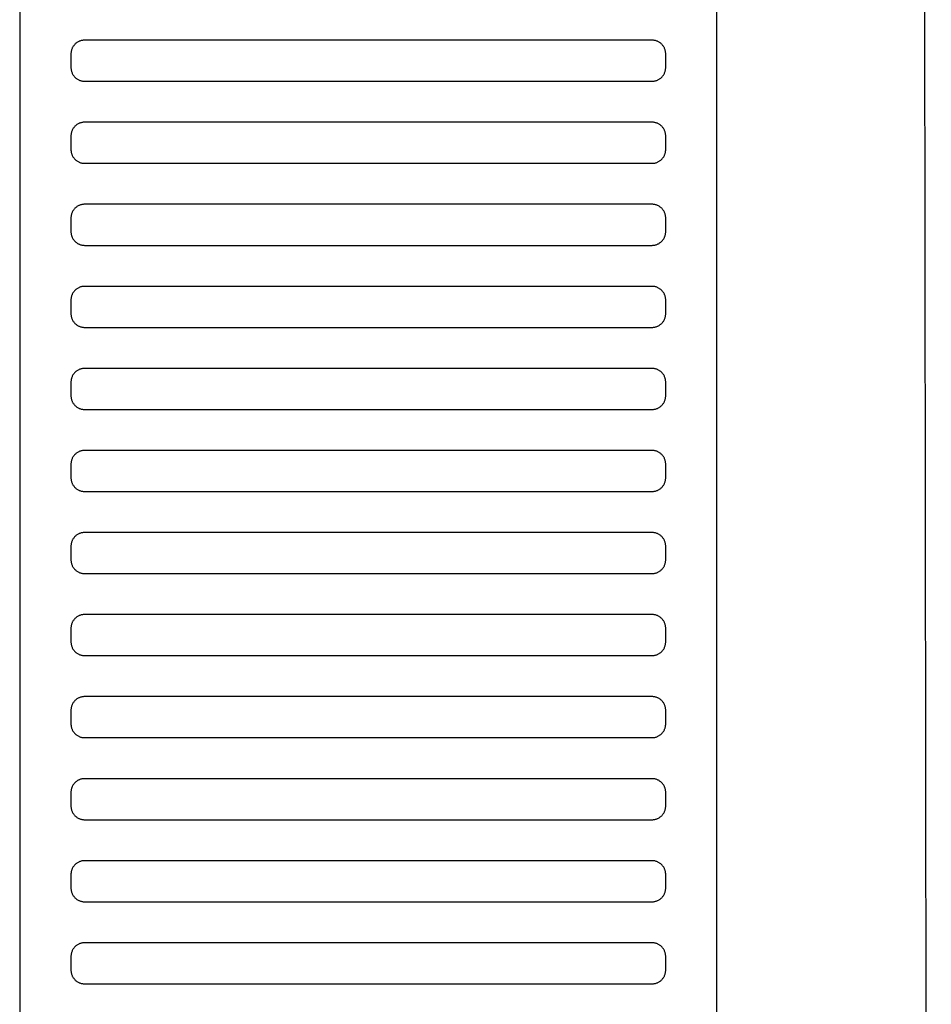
# Model space of a CAD drawing. Header units: millimetres. Extents: x -32221 to 212500, y 31663 to 93766.
# Tile 235 of 256: x 88788 to 88921, y 49116 to 49260. Entities that reach past the tile are written whole.
import ezdxf

# ---------------------------------------------------------------- set-up
doc = ezdxf.new("R2010")
doc.units = ezdxf.units.MM
doc.layers.add('Sciany', color=251, linetype='Continuous')
doc.layers.add('Wyposazenie', color=251, linetype='Continuous')

msp = doc.modelspace()

# ---------------------------------------------------------------- linework, layer by layer
at = {"layer": 'Sciany', "color": 251, "true_color": 0x636466}
msp.add_line((88921.488, 48475.651), (88918.777, 50705.542), dxfattribs=at)
at = {"layer": 'Wyposazenie', "color": 251, "true_color": 0x636466}
for points in [[(88890.133, 48833.117), (88890.133, 50348.076), (88788.133, 50348.076), (88788.133, 48833.117)], [(88880.633, 49251.076), (88880.736, 49251.079), (88880.837, 49251.087), (88880.937, 49251.099), (88881.035, 49251.117), (88881.132, 49251.139), (88881.227, 49251.166), (88881.32, 49251.198), (88881.411, 49251.234), (88881.499, 49251.274), (88881.586, 49251.318), (88881.669, 49251.366), (88881.75, 49251.418), (88881.829, 49251.474), (88881.904, 49251.533), (88881.977, 49251.596), (88882.047, 49251.663), (88882.113, 49251.732), (88882.176, 49251.805), (88882.235, 49251.88), (88882.291, 49251.959), (88882.343, 49252.04), (88882.391, 49252.124), (88882.435, 49252.21), (88882.475, 49252.298), (88882.511, 49252.389), (88882.543, 49252.482), (88882.57, 49252.577), (88882.592, 49252.674), (88882.61, 49252.772), (88882.622, 49252.872), (88882.63, 49252.974), (88882.633, 49253.076), (88882.633, 49255.076), (88882.63, 49255.179), (88882.622, 49255.281), (88882.61, 49255.381), (88882.592, 49255.479), (88882.57, 49255.576), (88882.543, 49255.671), (88882.511, 49255.764), (88882.475, 49255.854), (88882.435, 49255.943), (88882.391, 49256.029), (88882.343, 49256.113), (88882.291, 49256.194), (88882.235, 49256.273), (88882.176, 49256.348), (88882.113, 49256.421), (88882.047, 49256.49), (88881.977, 49256.556), (88881.904, 49256.619), (88881.829, 49256.679), (88881.75, 49256.735), (88881.669, 49256.787), (88881.586, 49256.835), (88881.499, 49256.879), (88881.411, 49256.919), (88881.32, 49256.955), (88881.227, 49256.986), (88881.132, 49257.013), (88881.035, 49257.036), (88880.937, 49257.053), (88880.837, 49257.066), (88880.736, 49257.074), (88880.633, 49257.076), (88797.633, 49257.076), (88797.53, 49257.074), (88797.428, 49257.066), (88797.328, 49257.053), (88797.23, 49257.036), (88797.133, 49257.013), (88797.038, 49256.986), (88796.945, 49256.955), (88796.855, 49256.919), (88796.766, 49256.879), (88796.68, 49256.835), (88796.596, 49256.787), (88796.515, 49256.735), (88796.436, 49256.679), (88796.361, 49256.619), (88796.288, 49256.556), (88796.219, 49256.49), (88796.153, 49256.421), (88796.09, 49256.348), (88796.03, 49256.273), (88795.975, 49256.194), (88795.922, 49256.113), (88795.874, 49256.029), (88795.83, 49255.943), (88795.79, 49255.854), (88795.754, 49255.764), (88795.723, 49255.671), (88795.696, 49255.576), (88795.673, 49255.479), (88795.656, 49255.381), (88795.643, 49255.281), (88795.635, 49255.179), (88795.633, 49255.076), (88795.633, 49253.076), (88795.635, 49252.974), (88795.643, 49252.872), (88795.656, 49252.772), (88795.673, 49252.674), (88795.696, 49252.577), (88795.723, 49252.482), (88795.754, 49252.389), (88795.79, 49252.298), (88795.83, 49252.21), (88795.874, 49252.124), (88795.922, 49252.04), (88795.975, 49251.959), (88796.03, 49251.88), (88796.09, 49251.805), (88796.153, 49251.732), (88796.219, 49251.663), (88796.288, 49251.596), (88796.361, 49251.533), (88796.436, 49251.474), (88796.515, 49251.418), (88796.596, 49251.366), (88796.68, 49251.318), (88796.766, 49251.274), (88796.855, 49251.234), (88796.945, 49251.198), (88797.038, 49251.166), (88797.133, 49251.139), (88797.23, 49251.117), (88797.328, 49251.099), (88797.428, 49251.087), (88797.53, 49251.079), (88797.633, 49251.076)], [(88880.633, 49239.076), (88880.736, 49239.079), (88880.837, 49239.087), (88880.937, 49239.099), (88881.035, 49239.117), (88881.132, 49239.139), (88881.227, 49239.166), (88881.32, 49239.198), (88881.411, 49239.234), (88881.499, 49239.274), (88881.586, 49239.318), (88881.669, 49239.366), (88881.75, 49239.418), (88881.829, 49239.474), (88881.904, 49239.533), (88881.977, 49239.596), (88882.047, 49239.663), (88882.113, 49239.732), (88882.176, 49239.805), (88882.235, 49239.88), (88882.291, 49239.959), (88882.343, 49240.04), (88882.391, 49240.124), (88882.435, 49240.21), (88882.475, 49240.298), (88882.511, 49240.389), (88882.543, 49240.482), (88882.57, 49240.577), (88882.592, 49240.674), (88882.61, 49240.772), (88882.622, 49240.872), (88882.63, 49240.974), (88882.633, 49241.076), (88882.633, 49243.076), (88882.63, 49243.179), (88882.622, 49243.281), (88882.61, 49243.381), (88882.592, 49243.479), (88882.57, 49243.576), (88882.543, 49243.671), (88882.511, 49243.764), (88882.475, 49243.854), (88882.435, 49243.943), (88882.391, 49244.029), (88882.343, 49244.113), (88882.291, 49244.194), (88882.235, 49244.273), (88882.176, 49244.348), (88882.113, 49244.421), (88882.047, 49244.49), (88881.977, 49244.556), (88881.904, 49244.619), (88881.829, 49244.679), (88881.75, 49244.735), (88881.669, 49244.787), (88881.586, 49244.835), (88881.499, 49244.879), (88881.411, 49244.919), (88881.32, 49244.955), (88881.227, 49244.986), (88881.132, 49245.013), (88881.035, 49245.036), (88880.937, 49245.053), (88880.837, 49245.066), (88880.736, 49245.074), (88880.633, 49245.076), (88797.633, 49245.076), (88797.53, 49245.074), (88797.428, 49245.066), (88797.328, 49245.053), (88797.23, 49245.036), (88797.133, 49245.013), (88797.038, 49244.986), (88796.945, 49244.955), (88796.855, 49244.919), (88796.766, 49244.879), (88796.68, 49244.835), (88796.596, 49244.787), (88796.515, 49244.735), (88796.436, 49244.679), (88796.361, 49244.619), (88796.288, 49244.556), (88796.219, 49244.49), (88796.153, 49244.421), (88796.09, 49244.348), (88796.03, 49244.273), (88795.975, 49244.194), (88795.922, 49244.113), (88795.874, 49244.029), (88795.83, 49243.943), (88795.79, 49243.854), (88795.754, 49243.764), (88795.723, 49243.671), (88795.696, 49243.576), (88795.673, 49243.479), (88795.656, 49243.381), (88795.643, 49243.281), (88795.635, 49243.179), (88795.633, 49243.076), (88795.633, 49241.076), (88795.635, 49240.974), (88795.643, 49240.872), (88795.656, 49240.772), (88795.673, 49240.674), (88795.696, 49240.577), (88795.723, 49240.482), (88795.754, 49240.389), (88795.79, 49240.298), (88795.83, 49240.21), (88795.874, 49240.124), (88795.922, 49240.04), (88795.975, 49239.959), (88796.03, 49239.88), (88796.09, 49239.805), (88796.153, 49239.732), (88796.219, 49239.663), (88796.288, 49239.596), (88796.361, 49239.533), (88796.436, 49239.474), (88796.515, 49239.418), (88796.596, 49239.366), (88796.68, 49239.318), (88796.766, 49239.274), (88796.855, 49239.234), (88796.945, 49239.198), (88797.038, 49239.166), (88797.133, 49239.139), (88797.23, 49239.117), (88797.328, 49239.099), (88797.428, 49239.087), (88797.53, 49239.079), (88797.633, 49239.076)], [(88880.633, 49227.076), (88880.736, 49227.079), (88880.837, 49227.087), (88880.937, 49227.099), (88881.035, 49227.117), (88881.132, 49227.139), (88881.227, 49227.166), (88881.32, 49227.198), (88881.411, 49227.234), (88881.499, 49227.274), (88881.586, 49227.318), (88881.669, 49227.366), (88881.75, 49227.418), (88881.829, 49227.474), (88881.904, 49227.533), (88881.977, 49227.596), (88882.047, 49227.663), (88882.113, 49227.732), (88882.176, 49227.805), (88882.235, 49227.88), (88882.291, 49227.959), (88882.343, 49228.04), (88882.391, 49228.124), (88882.435, 49228.21), (88882.475, 49228.298), (88882.511, 49228.389), (88882.543, 49228.482), (88882.57, 49228.577), (88882.592, 49228.674), (88882.61, 49228.772), (88882.622, 49228.872), (88882.63, 49228.974), (88882.633, 49229.076), (88882.633, 49231.076), (88882.63, 49231.179), (88882.622, 49231.281), (88882.61, 49231.381), (88882.592, 49231.479), (88882.57, 49231.576), (88882.543, 49231.671), (88882.511, 49231.764), (88882.475, 49231.854), (88882.435, 49231.943), (88882.391, 49232.029), (88882.343, 49232.113), (88882.291, 49232.194), (88882.235, 49232.273), (88882.176, 49232.348), (88882.113, 49232.421), (88882.047, 49232.49), (88881.977, 49232.556), (88881.904, 49232.619), (88881.829, 49232.679), (88881.75, 49232.735), (88881.669, 49232.787), (88881.586, 49232.835), (88881.499, 49232.879), (88881.411, 49232.919), (88881.32, 49232.955), (88881.227, 49232.986), (88881.132, 49233.013), (88881.035, 49233.036), (88880.937, 49233.053), (88880.837, 49233.066), (88880.736, 49233.074), (88880.633, 49233.076), (88797.633, 49233.076), (88797.53, 49233.074), (88797.428, 49233.066), (88797.328, 49233.053), (88797.23, 49233.036), (88797.133, 49233.013), (88797.038, 49232.986), (88796.945, 49232.955), (88796.855, 49232.919), (88796.766, 49232.879), (88796.68, 49232.835), (88796.596, 49232.787), (88796.515, 49232.735), (88796.436, 49232.679), (88796.361, 49232.619), (88796.288, 49232.556), (88796.219, 49232.49), (88796.153, 49232.421), (88796.09, 49232.348), (88796.03, 49232.273), (88795.975, 49232.194), (88795.922, 49232.113), (88795.874, 49232.029), (88795.83, 49231.943), (88795.79, 49231.854), (88795.754, 49231.764), (88795.723, 49231.671), (88795.696, 49231.576), (88795.673, 49231.479), (88795.656, 49231.381), (88795.643, 49231.281), (88795.635, 49231.179), (88795.633, 49231.076), (88795.633, 49229.076), (88795.635, 49228.974), (88795.643, 49228.872), (88795.656, 49228.772), (88795.673, 49228.674), (88795.696, 49228.577), (88795.723, 49228.482), (88795.754, 49228.389), (88795.79, 49228.298), (88795.83, 49228.21), (88795.874, 49228.124), (88795.922, 49228.04), (88795.975, 49227.959), (88796.03, 49227.88), (88796.09, 49227.805), (88796.153, 49227.732), (88796.219, 49227.663), (88796.288, 49227.596), (88796.361, 49227.533), (88796.436, 49227.474), (88796.515, 49227.418), (88796.596, 49227.366), (88796.68, 49227.318), (88796.766, 49227.274), (88796.855, 49227.234), (88796.945, 49227.198), (88797.038, 49227.166), (88797.133, 49227.139), (88797.23, 49227.117), (88797.328, 49227.099), (88797.428, 49227.087), (88797.53, 49227.079), (88797.633, 49227.076)], [(88880.633, 49215.076), (88880.736, 49215.079), (88880.837, 49215.087), (88880.937, 49215.099), (88881.035, 49215.117), (88881.132, 49215.139), (88881.227, 49215.166), (88881.32, 49215.198), (88881.411, 49215.234), (88881.499, 49215.274), (88881.586, 49215.318), (88881.669, 49215.366), (88881.75, 49215.418), (88881.829, 49215.474), (88881.904, 49215.533), (88881.977, 49215.596), (88882.047, 49215.663), (88882.113, 49215.732), (88882.176, 49215.805), (88882.235, 49215.88), (88882.291, 49215.959), (88882.343, 49216.04), (88882.391, 49216.124), (88882.435, 49216.21), (88882.475, 49216.298), (88882.511, 49216.389), (88882.543, 49216.482), (88882.57, 49216.577), (88882.592, 49216.674), (88882.61, 49216.772), (88882.622, 49216.872), (88882.63, 49216.974), (88882.633, 49217.076), (88882.633, 49219.076), (88882.63, 49219.179), (88882.622, 49219.281), (88882.61, 49219.381), (88882.592, 49219.479), (88882.57, 49219.576), (88882.543, 49219.671), (88882.511, 49219.764), (88882.475, 49219.854), (88882.435, 49219.943), (88882.391, 49220.029), (88882.343, 49220.113), (88882.291, 49220.194), (88882.235, 49220.273), (88882.176, 49220.348), (88882.113, 49220.421), (88882.047, 49220.49), (88881.977, 49220.556), (88881.904, 49220.619), (88881.829, 49220.679), (88881.75, 49220.735), (88881.669, 49220.787), (88881.586, 49220.835), (88881.499, 49220.879), (88881.411, 49220.919), (88881.32, 49220.955), (88881.227, 49220.986), (88881.132, 49221.013), (88881.035, 49221.036), (88880.937, 49221.053), (88880.837, 49221.066), (88880.736, 49221.074), (88880.633, 49221.076), (88797.633, 49221.076), (88797.53, 49221.074), (88797.428, 49221.066), (88797.328, 49221.053), (88797.23, 49221.036), (88797.133, 49221.013), (88797.038, 49220.986), (88796.945, 49220.955), (88796.855, 49220.919), (88796.766, 49220.879), (88796.68, 49220.835), (88796.596, 49220.787), (88796.515, 49220.735), (88796.436, 49220.679), (88796.361, 49220.619), (88796.288, 49220.556), (88796.219, 49220.49), (88796.153, 49220.421), (88796.09, 49220.348), (88796.03, 49220.273), (88795.975, 49220.194), (88795.922, 49220.113), (88795.874, 49220.029), (88795.83, 49219.943), (88795.79, 49219.854), (88795.754, 49219.764), (88795.723, 49219.671), (88795.696, 49219.576), (88795.673, 49219.479), (88795.656, 49219.381), (88795.643, 49219.281), (88795.635, 49219.179), (88795.633, 49219.076), (88795.633, 49217.076), (88795.635, 49216.974), (88795.643, 49216.872), (88795.656, 49216.772), (88795.673, 49216.674), (88795.696, 49216.577), (88795.723, 49216.482), (88795.754, 49216.389), (88795.79, 49216.298), (88795.83, 49216.21), (88795.874, 49216.124), (88795.922, 49216.04), (88795.975, 49215.959), (88796.03, 49215.88), (88796.09, 49215.805), (88796.153, 49215.732), (88796.219, 49215.663), (88796.288, 49215.596), (88796.361, 49215.533), (88796.436, 49215.474), (88796.515, 49215.418), (88796.596, 49215.366), (88796.68, 49215.318), (88796.766, 49215.274), (88796.855, 49215.234), (88796.945, 49215.198), (88797.038, 49215.166), (88797.133, 49215.139), (88797.23, 49215.117), (88797.328, 49215.099), (88797.428, 49215.087), (88797.53, 49215.079), (88797.633, 49215.076)], [(88880.633, 49215.076), (88880.736, 49215.079), (88880.837, 49215.087), (88880.937, 49215.099), (88881.035, 49215.117), (88881.132, 49215.139), (88881.227, 49215.166), (88881.32, 49215.198), (88881.411, 49215.234), (88881.499, 49215.274), (88881.586, 49215.318), (88881.669, 49215.366), (88881.75, 49215.418), (88881.829, 49215.474), (88881.904, 49215.533), (88881.977, 49215.596), (88882.047, 49215.663), (88882.113, 49215.732), (88882.176, 49215.805), (88882.235, 49215.88), (88882.291, 49215.959), (88882.343, 49216.04), (88882.391, 49216.124), (88882.435, 49216.21), (88882.475, 49216.298), (88882.511, 49216.389), (88882.543, 49216.482), (88882.57, 49216.577), (88882.592, 49216.674), (88882.61, 49216.772), (88882.622, 49216.872), (88882.63, 49216.974), (88882.633, 49217.076), (88882.633, 49219.076), (88882.63, 49219.179), (88882.622, 49219.281), (88882.61, 49219.381), (88882.592, 49219.479), (88882.57, 49219.576), (88882.543, 49219.671), (88882.511, 49219.764), (88882.475, 49219.854), (88882.435, 49219.943), (88882.391, 49220.029), (88882.343, 49220.113), (88882.291, 49220.194), (88882.235, 49220.273), (88882.176, 49220.348), (88882.113, 49220.421), (88882.047, 49220.49), (88881.977, 49220.556), (88881.904, 49220.619), (88881.829, 49220.679), (88881.75, 49220.735), (88881.669, 49220.787), (88881.586, 49220.835), (88881.499, 49220.879), (88881.411, 49220.919), (88881.32, 49220.955), (88881.227, 49220.986), (88881.132, 49221.013), (88881.035, 49221.036), (88880.937, 49221.053), (88880.837, 49221.066), (88880.736, 49221.074), (88880.633, 49221.076), (88797.633, 49221.076), (88797.53, 49221.074), (88797.428, 49221.066), (88797.328, 49221.053), (88797.23, 49221.036), (88797.133, 49221.013), (88797.038, 49220.986), (88796.945, 49220.955), (88796.855, 49220.919), (88796.766, 49220.879), (88796.68, 49220.835), (88796.596, 49220.787), (88796.515, 49220.735), (88796.436, 49220.679), (88796.361, 49220.619), (88796.288, 49220.556), (88796.219, 49220.49), (88796.153, 49220.421), (88796.09, 49220.348), (88796.03, 49220.273), (88795.975, 49220.194), (88795.922, 49220.113), (88795.874, 49220.029), (88795.83, 49219.943), (88795.79, 49219.854), (88795.754, 49219.764), (88795.723, 49219.671), (88795.696, 49219.576), (88795.673, 49219.479), (88795.656, 49219.381), (88795.643, 49219.281), (88795.635, 49219.179), (88795.633, 49219.076), (88795.633, 49217.076), (88795.635, 49216.974), (88795.643, 49216.872), (88795.656, 49216.772), (88795.673, 49216.674), (88795.696, 49216.577), (88795.723, 49216.482), (88795.754, 49216.389), (88795.79, 49216.298), (88795.83, 49216.21), (88795.874, 49216.124), (88795.922, 49216.04), (88795.975, 49215.959), (88796.03, 49215.88), (88796.09, 49215.805), (88796.153, 49215.732), (88796.219, 49215.663), (88796.288, 49215.596), (88796.361, 49215.533), (88796.436, 49215.474), (88796.515, 49215.418), (88796.596, 49215.366), (88796.68, 49215.318), (88796.766, 49215.274), (88796.855, 49215.234), (88796.945, 49215.198), (88797.038, 49215.166), (88797.133, 49215.139), (88797.23, 49215.117), (88797.328, 49215.099), (88797.428, 49215.087), (88797.53, 49215.079), (88797.633, 49215.076)], [(88880.633, 49203.076), (88880.736, 49203.079), (88880.837, 49203.087), (88880.937, 49203.099), (88881.035, 49203.117), (88881.132, 49203.139), (88881.227, 49203.166), (88881.32, 49203.198), (88881.411, 49203.234), (88881.499, 49203.274), (88881.586, 49203.318), (88881.669, 49203.366), (88881.75, 49203.418), (88881.829, 49203.474), (88881.904, 49203.533), (88881.977, 49203.596), (88882.047, 49203.663), (88882.113, 49203.732), (88882.176, 49203.805), (88882.235, 49203.88), (88882.291, 49203.959), (88882.343, 49204.04), (88882.391, 49204.124), (88882.435, 49204.21), (88882.475, 49204.298), (88882.511, 49204.389), (88882.543, 49204.482), (88882.57, 49204.577), (88882.592, 49204.674), (88882.61, 49204.772), (88882.622, 49204.872), (88882.63, 49204.974), (88882.633, 49205.076), (88882.633, 49207.076), (88882.63, 49207.179), (88882.622, 49207.281), (88882.61, 49207.381), (88882.592, 49207.479), (88882.57, 49207.576), (88882.543, 49207.671), (88882.511, 49207.764), (88882.475, 49207.854), (88882.435, 49207.943), (88882.391, 49208.029), (88882.343, 49208.113), (88882.291, 49208.194), (88882.235, 49208.273), (88882.176, 49208.348), (88882.113, 49208.421), (88882.047, 49208.49), (88881.977, 49208.556), (88881.904, 49208.619), (88881.829, 49208.679), (88881.75, 49208.735), (88881.669, 49208.787), (88881.586, 49208.835), (88881.499, 49208.879), (88881.411, 49208.919), (88881.32, 49208.955), (88881.227, 49208.986), (88881.132, 49209.013), (88881.035, 49209.036), (88880.937, 49209.053), (88880.837, 49209.066), (88880.736, 49209.074), (88880.633, 49209.076), (88797.633, 49209.076), (88797.53, 49209.074), (88797.428, 49209.066), (88797.328, 49209.053), (88797.23, 49209.036), (88797.133, 49209.013), (88797.038, 49208.986), (88796.945, 49208.955), (88796.855, 49208.919), (88796.766, 49208.879), (88796.68, 49208.835), (88796.596, 49208.787), (88796.515, 49208.735), (88796.436, 49208.679), (88796.361, 49208.619), (88796.288, 49208.556), (88796.219, 49208.49), (88796.153, 49208.421), (88796.09, 49208.348), (88796.03, 49208.273), (88795.975, 49208.194), (88795.922, 49208.113), (88795.874, 49208.029), (88795.83, 49207.943), (88795.79, 49207.854), (88795.754, 49207.764), (88795.723, 49207.671), (88795.696, 49207.576), (88795.673, 49207.479), (88795.656, 49207.381), (88795.643, 49207.281), (88795.635, 49207.179), (88795.633, 49207.076), (88795.633, 49205.076), (88795.635, 49204.974), (88795.643, 49204.872), (88795.656, 49204.772), (88795.673, 49204.674), (88795.696, 49204.577), (88795.723, 49204.482), (88795.754, 49204.389), (88795.79, 49204.298), (88795.83, 49204.21), (88795.874, 49204.124), (88795.922, 49204.04), (88795.975, 49203.959), (88796.03, 49203.88), (88796.09, 49203.805), (88796.153, 49203.732), (88796.219, 49203.663), (88796.288, 49203.596), (88796.361, 49203.533), (88796.436, 49203.474), (88796.515, 49203.418), (88796.596, 49203.366), (88796.68, 49203.318), (88796.766, 49203.274), (88796.855, 49203.234), (88796.945, 49203.198), (88797.038, 49203.166), (88797.133, 49203.139), (88797.23, 49203.117), (88797.328, 49203.099), (88797.428, 49203.087), (88797.53, 49203.079), (88797.633, 49203.076)], [(88880.633, 49191.076), (88880.736, 49191.079), (88880.837, 49191.087), (88880.937, 49191.099), (88881.035, 49191.117), (88881.132, 49191.139), (88881.227, 49191.166), (88881.32, 49191.198), (88881.411, 49191.234), (88881.499, 49191.274), (88881.586, 49191.318), (88881.669, 49191.366), (88881.75, 49191.418), (88881.829, 49191.474), (88881.904, 49191.533), (88881.977, 49191.596), (88882.047, 49191.663), (88882.113, 49191.732), (88882.176, 49191.805), (88882.235, 49191.88), (88882.291, 49191.959), (88882.343, 49192.04), (88882.391, 49192.124), (88882.435, 49192.21), (88882.475, 49192.298), (88882.511, 49192.389), (88882.543, 49192.482), (88882.57, 49192.577), (88882.592, 49192.674), (88882.61, 49192.772), (88882.622, 49192.872), (88882.63, 49192.974), (88882.633, 49193.076), (88882.633, 49195.076), (88882.63, 49195.179), (88882.622, 49195.281), (88882.61, 49195.381), (88882.592, 49195.479), (88882.57, 49195.576), (88882.543, 49195.671), (88882.511, 49195.764), (88882.475, 49195.854), (88882.435, 49195.943), (88882.391, 49196.029), (88882.343, 49196.113), (88882.291, 49196.194), (88882.235, 49196.273), (88882.176, 49196.348), (88882.113, 49196.421), (88882.047, 49196.49), (88881.977, 49196.556), (88881.904, 49196.619), (88881.829, 49196.679), (88881.75, 49196.735), (88881.669, 49196.787), (88881.586, 49196.835), (88881.499, 49196.879), (88881.411, 49196.919), (88881.32, 49196.955), (88881.227, 49196.986), (88881.132, 49197.013), (88881.035, 49197.036), (88880.937, 49197.053), (88880.837, 49197.066), (88880.736, 49197.074), (88880.633, 49197.076), (88797.633, 49197.076), (88797.53, 49197.074), (88797.428, 49197.066), (88797.328, 49197.053), (88797.23, 49197.036), (88797.133, 49197.013), (88797.038, 49196.986), (88796.945, 49196.955), (88796.855, 49196.919), (88796.766, 49196.879), (88796.68, 49196.835), (88796.596, 49196.787), (88796.515, 49196.735), (88796.436, 49196.679), (88796.361, 49196.619), (88796.288, 49196.556), (88796.219, 49196.49), (88796.153, 49196.421), (88796.09, 49196.348), (88796.03, 49196.273), (88795.975, 49196.194), (88795.922, 49196.113), (88795.874, 49196.029), (88795.83, 49195.943), (88795.79, 49195.854), (88795.754, 49195.764), (88795.723, 49195.671), (88795.696, 49195.576), (88795.673, 49195.479), (88795.656, 49195.381), (88795.643, 49195.281), (88795.635, 49195.179), (88795.633, 49195.076), (88795.633, 49193.076), (88795.635, 49192.974), (88795.643, 49192.872), (88795.656, 49192.772), (88795.673, 49192.674), (88795.696, 49192.577), (88795.723, 49192.482), (88795.754, 49192.389), (88795.79, 49192.298), (88795.83, 49192.21), (88795.874, 49192.124), (88795.922, 49192.04), (88795.975, 49191.959), (88796.03, 49191.88), (88796.09, 49191.805), (88796.153, 49191.732), (88796.219, 49191.663), (88796.288, 49191.596), (88796.361, 49191.533), (88796.436, 49191.474), (88796.515, 49191.418), (88796.596, 49191.366), (88796.68, 49191.318), (88796.766, 49191.274), (88796.855, 49191.234), (88796.945, 49191.198), (88797.038, 49191.166), (88797.133, 49191.139), (88797.23, 49191.117), (88797.328, 49191.099), (88797.428, 49191.087), (88797.53, 49191.079), (88797.633, 49191.076)], [(88880.633, 49179.076), (88880.736, 49179.079), (88880.837, 49179.087), (88880.937, 49179.099), (88881.035, 49179.117), (88881.132, 49179.139), (88881.227, 49179.166), (88881.32, 49179.198), (88881.411, 49179.234), (88881.499, 49179.274), (88881.586, 49179.318), (88881.669, 49179.366), (88881.75, 49179.418), (88881.829, 49179.474), (88881.904, 49179.533), (88881.977, 49179.596), (88882.047, 49179.663), (88882.113, 49179.732), (88882.176, 49179.805), (88882.235, 49179.88), (88882.291, 49179.959), (88882.343, 49180.04), (88882.391, 49180.124), (88882.435, 49180.21), (88882.475, 49180.298), (88882.511, 49180.389), (88882.543, 49180.482), (88882.57, 49180.577), (88882.592, 49180.674), (88882.61, 49180.772), (88882.622, 49180.872), (88882.63, 49180.974), (88882.633, 49181.076), (88882.633, 49183.076), (88882.63, 49183.179), (88882.622, 49183.281), (88882.61, 49183.381), (88882.592, 49183.479), (88882.57, 49183.576), (88882.543, 49183.671), (88882.511, 49183.764), (88882.475, 49183.854), (88882.435, 49183.943), (88882.391, 49184.029), (88882.343, 49184.113), (88882.291, 49184.194), (88882.235, 49184.273), (88882.176, 49184.348), (88882.113, 49184.421), (88882.047, 49184.49), (88881.977, 49184.556), (88881.904, 49184.619), (88881.829, 49184.679), (88881.75, 49184.735), (88881.669, 49184.787), (88881.586, 49184.835), (88881.499, 49184.879), (88881.411, 49184.919), (88881.32, 49184.955), (88881.227, 49184.986), (88881.132, 49185.013), (88881.035, 49185.036), (88880.937, 49185.053), (88880.837, 49185.066), (88880.736, 49185.074), (88880.633, 49185.076), (88797.633, 49185.076), (88797.53, 49185.074), (88797.428, 49185.066), (88797.328, 49185.053), (88797.23, 49185.036), (88797.133, 49185.013), (88797.038, 49184.986), (88796.945, 49184.955), (88796.855, 49184.919), (88796.766, 49184.879), (88796.68, 49184.835), (88796.596, 49184.787), (88796.515, 49184.735), (88796.436, 49184.679), (88796.361, 49184.619), (88796.288, 49184.556), (88796.219, 49184.49), (88796.153, 49184.421), (88796.09, 49184.348), (88796.03, 49184.273), (88795.975, 49184.194), (88795.922, 49184.113), (88795.874, 49184.029), (88795.83, 49183.943), (88795.79, 49183.854), (88795.754, 49183.764), (88795.723, 49183.671), (88795.696, 49183.576), (88795.673, 49183.479), (88795.656, 49183.381), (88795.643, 49183.281), (88795.635, 49183.179), (88795.633, 49183.076), (88795.633, 49181.076), (88795.635, 49180.974), (88795.643, 49180.872), (88795.656, 49180.772), (88795.673, 49180.674), (88795.696, 49180.577), (88795.723, 49180.482), (88795.754, 49180.389), (88795.79, 49180.298), (88795.83, 49180.21), (88795.874, 49180.124), (88795.922, 49180.04), (88795.975, 49179.959), (88796.03, 49179.88), (88796.09, 49179.805), (88796.153, 49179.732), (88796.219, 49179.663), (88796.288, 49179.596), (88796.361, 49179.533), (88796.436, 49179.474), (88796.515, 49179.418), (88796.596, 49179.366), (88796.68, 49179.318), (88796.766, 49179.274), (88796.855, 49179.234), (88796.945, 49179.198), (88797.038, 49179.166), (88797.133, 49179.139), (88797.23, 49179.117), (88797.328, 49179.099), (88797.428, 49179.087), (88797.53, 49179.079), (88797.633, 49179.076)], [(88880.633, 49167.076), (88880.736, 49167.079), (88880.837, 49167.087), (88880.937, 49167.099), (88881.035, 49167.117), (88881.132, 49167.139), (88881.227, 49167.166), (88881.32, 49167.198), (88881.411, 49167.234), (88881.499, 49167.274), (88881.586, 49167.318), (88881.669, 49167.366), (88881.75, 49167.418), (88881.829, 49167.474), (88881.904, 49167.533), (88881.977, 49167.596), (88882.047, 49167.663), (88882.113, 49167.732), (88882.176, 49167.805), (88882.235, 49167.88), (88882.291, 49167.959), (88882.343, 49168.04), (88882.391, 49168.124), (88882.435, 49168.21), (88882.475, 49168.298), (88882.511, 49168.389), (88882.543, 49168.482), (88882.57, 49168.577), (88882.592, 49168.674), (88882.61, 49168.772), (88882.622, 49168.872), (88882.63, 49168.974), (88882.633, 49169.076), (88882.633, 49171.076), (88882.63, 49171.179), (88882.622, 49171.281), (88882.61, 49171.381), (88882.592, 49171.479), (88882.57, 49171.576), (88882.543, 49171.671), (88882.511, 49171.764), (88882.475, 49171.854), (88882.435, 49171.943), (88882.391, 49172.029), (88882.343, 49172.113), (88882.291, 49172.194), (88882.235, 49172.273), (88882.176, 49172.348), (88882.113, 49172.421), (88882.047, 49172.49), (88881.977, 49172.556), (88881.904, 49172.619), (88881.829, 49172.679), (88881.75, 49172.735), (88881.669, 49172.787), (88881.586, 49172.835), (88881.499, 49172.879), (88881.411, 49172.919), (88881.32, 49172.955), (88881.227, 49172.986), (88881.132, 49173.013), (88881.035, 49173.036), (88880.937, 49173.053), (88880.837, 49173.066), (88880.736, 49173.074), (88880.633, 49173.076), (88797.633, 49173.076), (88797.53, 49173.074), (88797.428, 49173.066), (88797.328, 49173.053), (88797.23, 49173.036), (88797.133, 49173.013), (88797.038, 49172.986), (88796.945, 49172.955), (88796.855, 49172.919), (88796.766, 49172.879), (88796.68, 49172.835), (88796.596, 49172.787), (88796.515, 49172.735), (88796.436, 49172.679), (88796.361, 49172.619), (88796.288, 49172.556), (88796.219, 49172.49), (88796.153, 49172.421), (88796.09, 49172.348), (88796.03, 49172.273), (88795.975, 49172.194), (88795.922, 49172.113), (88795.874, 49172.029), (88795.83, 49171.943), (88795.79, 49171.854), (88795.754, 49171.764), (88795.723, 49171.671), (88795.696, 49171.576), (88795.673, 49171.479), (88795.656, 49171.381), (88795.643, 49171.281), (88795.635, 49171.179), (88795.633, 49171.076), (88795.633, 49169.076), (88795.635, 49168.974), (88795.643, 49168.872), (88795.656, 49168.772), (88795.673, 49168.674), (88795.696, 49168.577), (88795.723, 49168.482), (88795.754, 49168.389), (88795.79, 49168.298), (88795.83, 49168.21), (88795.874, 49168.124), (88795.922, 49168.04), (88795.975, 49167.959), (88796.03, 49167.88), (88796.09, 49167.805), (88796.153, 49167.732), (88796.219, 49167.663), (88796.288, 49167.596), (88796.361, 49167.533), (88796.436, 49167.474), (88796.515, 49167.418), (88796.596, 49167.366), (88796.68, 49167.318), (88796.766, 49167.274), (88796.855, 49167.234), (88796.945, 49167.198), (88797.038, 49167.166), (88797.133, 49167.139), (88797.23, 49167.117), (88797.328, 49167.099), (88797.428, 49167.087), (88797.53, 49167.079), (88797.633, 49167.076)], [(88880.633, 49155.076), (88880.736, 49155.079), (88880.837, 49155.087), (88880.937, 49155.099), (88881.035, 49155.117), (88881.132, 49155.139), (88881.227, 49155.166), (88881.32, 49155.198), (88881.411, 49155.234), (88881.499, 49155.274), (88881.586, 49155.318), (88881.669, 49155.366), (88881.75, 49155.418), (88881.829, 49155.474), (88881.904, 49155.533), (88881.977, 49155.596), (88882.047, 49155.663), (88882.113, 49155.732), (88882.176, 49155.805), (88882.235, 49155.88), (88882.291, 49155.959), (88882.343, 49156.04), (88882.391, 49156.124), (88882.435, 49156.21), (88882.475, 49156.298), (88882.511, 49156.389), (88882.543, 49156.482), (88882.57, 49156.577), (88882.592, 49156.674), (88882.61, 49156.772), (88882.622, 49156.872), (88882.63, 49156.974), (88882.633, 49157.076), (88882.633, 49159.076), (88882.63, 49159.179), (88882.622, 49159.281), (88882.61, 49159.381), (88882.592, 49159.479), (88882.57, 49159.576), (88882.543, 49159.671), (88882.511, 49159.764), (88882.475, 49159.854), (88882.435, 49159.943), (88882.391, 49160.029), (88882.343, 49160.113), (88882.291, 49160.194), (88882.235, 49160.273), (88882.176, 49160.348), (88882.113, 49160.421), (88882.047, 49160.49), (88881.977, 49160.556), (88881.904, 49160.619), (88881.829, 49160.679), (88881.75, 49160.735), (88881.669, 49160.787), (88881.586, 49160.835), (88881.499, 49160.879), (88881.411, 49160.919), (88881.32, 49160.955), (88881.227, 49160.986), (88881.132, 49161.013), (88881.035, 49161.036), (88880.937, 49161.053), (88880.837, 49161.066), (88880.736, 49161.074), (88880.633, 49161.076), (88797.633, 49161.076), (88797.53, 49161.074), (88797.428, 49161.066), (88797.328, 49161.053), (88797.23, 49161.036), (88797.133, 49161.013), (88797.038, 49160.986), (88796.945, 49160.955), (88796.855, 49160.919), (88796.766, 49160.879), (88796.68, 49160.835), (88796.596, 49160.787), (88796.515, 49160.735), (88796.436, 49160.679), (88796.361, 49160.619), (88796.288, 49160.556), (88796.219, 49160.49), (88796.153, 49160.421), (88796.09, 49160.348), (88796.03, 49160.273), (88795.975, 49160.194), (88795.922, 49160.113), (88795.874, 49160.029), (88795.83, 49159.943), (88795.79, 49159.854), (88795.754, 49159.764), (88795.723, 49159.671), (88795.696, 49159.576), (88795.673, 49159.479), (88795.656, 49159.381), (88795.643, 49159.281), (88795.635, 49159.179), (88795.633, 49159.076), (88795.633, 49157.076), (88795.635, 49156.974), (88795.643, 49156.872), (88795.656, 49156.772), (88795.673, 49156.674), (88795.696, 49156.577), (88795.723, 49156.482), (88795.754, 49156.389), (88795.79, 49156.298), (88795.83, 49156.21), (88795.874, 49156.124), (88795.922, 49156.04), (88795.975, 49155.959), (88796.03, 49155.88), (88796.09, 49155.805), (88796.153, 49155.732), (88796.219, 49155.663), (88796.288, 49155.596), (88796.361, 49155.533), (88796.436, 49155.474), (88796.515, 49155.418), (88796.596, 49155.366), (88796.68, 49155.318), (88796.766, 49155.274), (88796.855, 49155.234), (88796.945, 49155.198), (88797.038, 49155.166), (88797.133, 49155.139), (88797.23, 49155.117), (88797.328, 49155.099), (88797.428, 49155.087), (88797.53, 49155.079), (88797.633, 49155.076)], [(88880.633, 49143.076), (88880.736, 49143.079), (88880.837, 49143.087), (88880.937, 49143.099), (88881.035, 49143.117), (88881.132, 49143.139), (88881.227, 49143.166), (88881.32, 49143.198), (88881.411, 49143.234), (88881.499, 49143.274), (88881.586, 49143.318), (88881.669, 49143.366), (88881.75, 49143.418), (88881.829, 49143.474), (88881.904, 49143.533), (88881.977, 49143.596), (88882.047, 49143.663), (88882.113, 49143.732), (88882.176, 49143.805), (88882.235, 49143.88), (88882.291, 49143.959), (88882.343, 49144.04), (88882.391, 49144.124), (88882.435, 49144.21), (88882.475, 49144.298), (88882.511, 49144.389), (88882.543, 49144.482), (88882.57, 49144.577), (88882.592, 49144.674), (88882.61, 49144.772), (88882.622, 49144.872), (88882.63, 49144.974), (88882.633, 49145.076), (88882.633, 49147.076), (88882.63, 49147.179), (88882.622, 49147.281), (88882.61, 49147.381), (88882.592, 49147.479), (88882.57, 49147.576), (88882.543, 49147.671), (88882.511, 49147.764), (88882.475, 49147.854), (88882.435, 49147.943), (88882.391, 49148.029), (88882.343, 49148.113), (88882.291, 49148.194), (88882.235, 49148.273), (88882.176, 49148.348), (88882.113, 49148.421), (88882.047, 49148.49), (88881.977, 49148.556), (88881.904, 49148.619), (88881.829, 49148.679), (88881.75, 49148.735), (88881.669, 49148.787), (88881.586, 49148.835), (88881.499, 49148.879), (88881.411, 49148.919), (88881.32, 49148.955), (88881.227, 49148.986), (88881.132, 49149.013), (88881.035, 49149.036), (88880.937, 49149.053), (88880.837, 49149.066), (88880.736, 49149.074), (88880.633, 49149.076), (88797.633, 49149.076), (88797.53, 49149.074), (88797.428, 49149.066), (88797.328, 49149.053), (88797.23, 49149.036), (88797.133, 49149.013), (88797.038, 49148.986), (88796.945, 49148.955), (88796.855, 49148.919), (88796.766, 49148.879), (88796.68, 49148.835), (88796.596, 49148.787), (88796.515, 49148.735), (88796.436, 49148.679), (88796.361, 49148.619), (88796.288, 49148.556), (88796.219, 49148.49), (88796.153, 49148.421), (88796.09, 49148.348), (88796.03, 49148.273), (88795.975, 49148.194), (88795.922, 49148.113), (88795.874, 49148.029), (88795.83, 49147.943), (88795.79, 49147.854), (88795.754, 49147.764), (88795.723, 49147.671), (88795.696, 49147.576), (88795.673, 49147.479), (88795.656, 49147.381), (88795.643, 49147.281), (88795.635, 49147.179), (88795.633, 49147.076), (88795.633, 49145.076), (88795.635, 49144.974), (88795.643, 49144.872), (88795.656, 49144.772), (88795.673, 49144.674), (88795.696, 49144.577), (88795.723, 49144.482), (88795.754, 49144.389), (88795.79, 49144.298), (88795.83, 49144.21), (88795.874, 49144.124), (88795.922, 49144.04), (88795.975, 49143.959), (88796.03, 49143.88), (88796.09, 49143.805), (88796.153, 49143.732), (88796.219, 49143.663), (88796.288, 49143.596), (88796.361, 49143.533), (88796.436, 49143.474), (88796.515, 49143.418), (88796.596, 49143.366), (88796.68, 49143.318), (88796.766, 49143.274), (88796.855, 49143.234), (88796.945, 49143.198), (88797.038, 49143.166), (88797.133, 49143.139), (88797.23, 49143.117), (88797.328, 49143.099), (88797.428, 49143.087), (88797.53, 49143.079), (88797.633, 49143.076)], [(88880.633, 49131.076), (88880.736, 49131.079), (88880.837, 49131.087), (88880.937, 49131.099), (88881.035, 49131.117), (88881.132, 49131.139), (88881.227, 49131.166), (88881.32, 49131.198), (88881.411, 49131.234), (88881.499, 49131.274), (88881.586, 49131.318), (88881.669, 49131.366), (88881.75, 49131.418), (88881.829, 49131.474), (88881.904, 49131.533), (88881.977, 49131.596), (88882.047, 49131.663), (88882.113, 49131.732), (88882.176, 49131.805), (88882.235, 49131.88), (88882.291, 49131.959), (88882.343, 49132.04), (88882.391, 49132.124), (88882.435, 49132.21), (88882.475, 49132.298), (88882.511, 49132.389), (88882.543, 49132.482), (88882.57, 49132.577), (88882.592, 49132.674), (88882.61, 49132.772), (88882.622, 49132.872), (88882.63, 49132.974), (88882.633, 49133.076), (88882.633, 49135.076), (88882.63, 49135.179), (88882.622, 49135.281), (88882.61, 49135.381), (88882.592, 49135.479), (88882.57, 49135.576), (88882.543, 49135.671), (88882.511, 49135.764), (88882.475, 49135.854), (88882.435, 49135.943), (88882.391, 49136.029), (88882.343, 49136.113), (88882.291, 49136.194), (88882.235, 49136.273), (88882.176, 49136.348), (88882.113, 49136.421), (88882.047, 49136.49), (88881.977, 49136.556), (88881.904, 49136.619), (88881.829, 49136.679), (88881.75, 49136.735), (88881.669, 49136.787), (88881.586, 49136.835), (88881.499, 49136.879), (88881.411, 49136.919), (88881.32, 49136.955), (88881.227, 49136.986), (88881.132, 49137.013), (88881.035, 49137.036), (88880.937, 49137.053), (88880.837, 49137.066), (88880.736, 49137.074), (88880.633, 49137.076), (88797.633, 49137.076), (88797.53, 49137.074), (88797.428, 49137.066), (88797.328, 49137.053), (88797.23, 49137.036), (88797.133, 49137.013), (88797.038, 49136.986), (88796.945, 49136.955), (88796.855, 49136.919), (88796.766, 49136.879), (88796.68, 49136.835), (88796.596, 49136.787), (88796.515, 49136.735), (88796.436, 49136.679), (88796.361, 49136.619), (88796.288, 49136.556), (88796.219, 49136.49), (88796.153, 49136.421), (88796.09, 49136.348), (88796.03, 49136.273), (88795.975, 49136.194), (88795.922, 49136.113), (88795.874, 49136.029), (88795.83, 49135.943), (88795.79, 49135.854), (88795.754, 49135.764), (88795.723, 49135.671), (88795.696, 49135.576), (88795.673, 49135.479), (88795.656, 49135.381), (88795.643, 49135.281), (88795.635, 49135.179), (88795.633, 49135.076), (88795.633, 49133.076), (88795.635, 49132.974), (88795.643, 49132.872), (88795.656, 49132.772), (88795.673, 49132.674), (88795.696, 49132.577), (88795.723, 49132.482), (88795.754, 49132.389), (88795.79, 49132.298), (88795.83, 49132.21), (88795.874, 49132.124), (88795.922, 49132.04), (88795.975, 49131.959), (88796.03, 49131.88), (88796.09, 49131.805), (88796.153, 49131.732), (88796.219, 49131.663), (88796.288, 49131.596), (88796.361, 49131.533), (88796.436, 49131.474), (88796.515, 49131.418), (88796.596, 49131.366), (88796.68, 49131.318), (88796.766, 49131.274), (88796.855, 49131.234), (88796.945, 49131.198), (88797.038, 49131.166), (88797.133, 49131.139), (88797.23, 49131.117), (88797.328, 49131.099), (88797.428, 49131.087), (88797.53, 49131.079), (88797.633, 49131.076)], [(88880.633, 49119.076), (88880.736, 49119.079), (88880.837, 49119.087), (88880.937, 49119.099), (88881.035, 49119.117), (88881.132, 49119.139), (88881.227, 49119.166), (88881.32, 49119.198), (88881.411, 49119.234), (88881.499, 49119.274), (88881.586, 49119.318), (88881.669, 49119.366), (88881.75, 49119.418), (88881.829, 49119.474), (88881.904, 49119.533), (88881.977, 49119.596), (88882.047, 49119.663), (88882.113, 49119.732), (88882.176, 49119.805), (88882.235, 49119.88), (88882.291, 49119.959), (88882.343, 49120.04), (88882.391, 49120.124), (88882.435, 49120.21), (88882.475, 49120.298), (88882.511, 49120.389), (88882.543, 49120.482), (88882.57, 49120.577), (88882.592, 49120.674), (88882.61, 49120.772), (88882.622, 49120.872), (88882.63, 49120.974), (88882.633, 49121.076), (88882.633, 49123.076), (88882.63, 49123.179), (88882.622, 49123.281), (88882.61, 49123.381), (88882.592, 49123.479), (88882.57, 49123.576), (88882.543, 49123.671), (88882.511, 49123.764), (88882.475, 49123.854), (88882.435, 49123.943), (88882.391, 49124.029), (88882.343, 49124.113), (88882.291, 49124.194), (88882.235, 49124.273), (88882.176, 49124.348), (88882.113, 49124.421), (88882.047, 49124.49), (88881.977, 49124.556), (88881.904, 49124.619), (88881.829, 49124.679), (88881.75, 49124.735), (88881.669, 49124.787), (88881.586, 49124.835), (88881.499, 49124.879), (88881.411, 49124.919), (88881.32, 49124.955), (88881.227, 49124.986), (88881.132, 49125.013), (88881.035, 49125.036), (88880.937, 49125.053), (88880.837, 49125.066), (88880.736, 49125.074), (88880.633, 49125.076), (88797.633, 49125.076), (88797.53, 49125.074), (88797.428, 49125.066), (88797.328, 49125.053), (88797.23, 49125.036), (88797.133, 49125.013), (88797.038, 49124.986), (88796.945, 49124.955), (88796.855, 49124.919), (88796.766, 49124.879), (88796.68, 49124.835), (88796.596, 49124.787), (88796.515, 49124.735), (88796.436, 49124.679), (88796.361, 49124.619), (88796.288, 49124.556), (88796.219, 49124.49), (88796.153, 49124.421), (88796.09, 49124.348), (88796.03, 49124.273), (88795.975, 49124.194), (88795.922, 49124.113), (88795.874, 49124.029), (88795.83, 49123.943), (88795.79, 49123.854), (88795.754, 49123.764), (88795.723, 49123.671), (88795.696, 49123.576), (88795.673, 49123.479), (88795.656, 49123.381), (88795.643, 49123.281), (88795.635, 49123.179), (88795.633, 49123.076), (88795.633, 49121.076), (88795.635, 49120.974), (88795.643, 49120.872), (88795.656, 49120.772), (88795.673, 49120.674), (88795.696, 49120.577), (88795.723, 49120.482), (88795.754, 49120.389), (88795.79, 49120.298), (88795.83, 49120.21), (88795.874, 49120.124), (88795.922, 49120.04), (88795.975, 49119.959), (88796.03, 49119.88), (88796.09, 49119.805), (88796.153, 49119.732), (88796.219, 49119.663), (88796.288, 49119.596), (88796.361, 49119.533), (88796.436, 49119.474), (88796.515, 49119.418), (88796.596, 49119.366), (88796.68, 49119.318), (88796.766, 49119.274), (88796.855, 49119.234), (88796.945, 49119.198), (88797.038, 49119.166), (88797.133, 49119.139), (88797.23, 49119.117), (88797.328, 49119.099), (88797.428, 49119.087), (88797.53, 49119.079), (88797.633, 49119.076)]]:
    msp.add_lwpolyline(points, close=True, dxfattribs=at)

doc.saveas('drawing.dxf')
